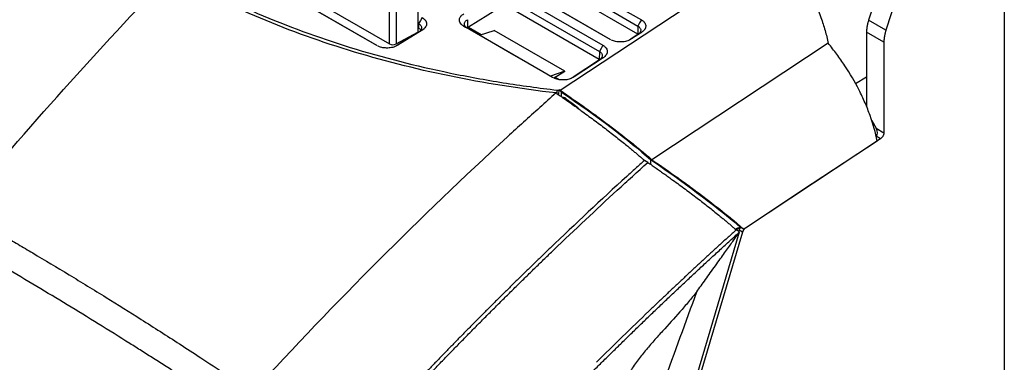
# Model space of a CAD drawing. Header units: millimetres. Extents: x -1111 to 1147, y -743 to 1146.
# Tile 195 of 203: x 891 to 1091, y 945 to 1015. Entities that reach past the tile are written whole.
import ezdxf

# ---------------------------------------------------------------- set-up
doc = ezdxf.new("R2010")
doc.units = ezdxf.units.MM

msp = doc.modelspace()

# ---------------------------------------------------------------- linework, layer by layer
at = {"color": 7, "linetype": 'Continuous', "lineweight": 25}
for p, q in [((1091.498, 1056.227), (1091.498, 940.653)), ((963.475, 1009.565), (895.593, 1048.752)), ((898.549, 1048.893), (966.065, 1009.918)), ((963.629, 1009.518), (896.312, 1048.379)), ((1074.513, 1047.597), (1063.81, 1014.728)), ((1078.049, 1045.556), (1067.346, 1012.687)), ((1000.88, 1000.453), (1045.559, 1029.972)), ((971.87, 1023.737), (971.87, 1012.281)), ((966.065, 1009.918), (966.065, 1021.201)), ((967.454, 1021.187), (967.454, 1009.904)), ((1011.094, 1010.799), (993.4, 1021.013)), ((1011.251, 1010.75), (994.12, 1020.64)), ((1016.713, 1011.906), (999.094, 1022.077)), ((990.987, 1018.707), (1008.89, 1008.371)), ((991.706, 1019.967), (1009.609, 1009.631)), ((988.134, 1016.999), (982.167, 1013.315)), ((1008.866, 1006.721), (990.962, 1017.056)), ((981.957, 1014.849), (981.982, 1013.208)), ((1067.346, 1012.687), (1063.81, 1014.728)), ((972.716, 1012.692), (967.767, 1009.636)), ((971.87, 1014.113), (972.021, 1014.026)), ((971.87, 1013.216), (972.008, 1013.137)), ((972.021, 1014.026), (972.008, 1013.137)), ((972.716, 1012.692), (972.021, 1012.306)), ((982.167, 1013.315), (981.982, 1013.208)), ((982.167, 1013.315), (984.785, 1011.804)), ((984.448, 1011.692), (987.426, 1012.676)), ((1001.817, 1004.368), (987.426, 1012.676)), ((1016.738, 1013.556), (1016.713, 1011.906)), ((967.454, 1009.904), (971.87, 1012.281)), ((972.021, 1012.306), (967.522, 1009.528)), ((1016.787, 1011.868), (1015.276, 1010.869)), ((1017.508, 1012.269), (1015.461, 1010.917)), ((1016.787, 1011.868), (1017.508, 1012.269)), ((1066.931, 1010.282), (1063.395, 1012.323)), ((1063.395, 1012.323), (1063.395, 997.062)), ((1008.89, 1008.371), (1008.866, 1006.721)), ((1055.562, 1010.037), (1019.607, 986.281)), ((1066.931, 1010.282), (1066.931, 991.788)), ((1008.94, 1006.683), (1003.538, 1003.114)), ((1009.66, 1007.084), (1003.723, 1003.162)), ((1008.94, 1006.683), (1009.66, 1007.084)), ((1001.817, 1004.368), (998.942, 1003.325)), ((999.846, 1003.109), (1001.817, 1004.368)), ((999.846, 1003.109), (999.63, 1002.98)), ((999.846, 1003.109), (1000.688, 1002.623)), ((1061.174, 1001.802), (1063.395, 1003.174)), ((1000.264, 999.672), (1000.266, 1000.494)), ((1000.266, 1000.494), (1000.606, 1000.455)), ((1000.606, 1000.455), (1000.539, 999.641)), ((1000.732, 1000.539), (1000.606, 1000.455)), ((1000.88, 1000.453), (1000.732, 1000.539)), ((1000.732, 1000.539), (1001.195, 1000.081)), ((1001.598, 998.808), (1001.836, 998.945)), ((1064.449, 994.274), (1065.36, 992.696)), ((1065.36, 992.696), (1066.931, 991.788)), ((1066.272, 990.565), (1038.69, 972.337)), ((1066.272, 990.565), (1065.36, 991.092)), ((1019.306, 986.328), (1019.305, 985.355)), ((1018.772, 985.73), (1018.065, 986.139)), ((1037.085, 972.327), (1037.227, 972.246)), ((1037.227, 972.246), (1037.632, 972.513)), ((1037.632, 972.513), (1037.619, 972.521)), ((1037.632, 972.513), (1037.632, 972.513)), ((1037.632, 972.513), (1038.339, 972.105)), ((1038.668, 972.322), (1038.339, 972.105)), ((1038.69, 972.337), (1038.668, 972.322)), ((1001.624, 851.081), (1037.505, 971.554)), ((1038.088, 971.475), (1002.249, 851.141)), ((1037.505, 971.554), (1036.797, 971.962)), ((1037.381, 971.884), (1037.316, 971.663)), ((1038.088, 971.475), (1037.381, 971.884))]:
    msp.add_line(p, q, dxfattribs=at)
at = {"color": 7, "linetype": 'Continuous', "lineweight": 25, "flags": 128}
for points in [[(999.838, 1024.988), (1001.889, 1023.803), (1010.096, 1019.066), (1017.457, 1014.816)], [(999.119, 1023.728), (1001.17, 1022.543), (1009.377, 1017.806), (1016.738, 1013.556)], [(972.741, 1015.286), (972.381, 1014.656), (972.022, 1014.026)], [(1017.457, 1014.816), (1017.098, 1014.186), (1016.738, 1013.556)], [(999.356, 1003.044), (997.374, 1004.188), (989.444, 1008.766), (981.238, 1013.503)], [(981.238, 1013.503), (981.598, 1013.317), (981.957, 1013.13)], [(999.514, 1002.995), (998.093, 1003.815), (990.163, 1008.393), (981.957, 1013.13)], [(1009.609, 1009.631), (1009.25, 1009.001), (1008.89, 1008.371)], [(1001.141, 999.116), (1001.152, 999.298), (1001.195, 1000.081)], [(1065.566, 990.098), (1052.322, 981.346), (1038.69, 972.337)], [(1036.614, 972.121), (1036.655, 972.17), (1036.686, 972.203)]]:
    msp.add_lwpolyline(points, dxfattribs=at)
at = {"color": 7, "linetype": 'Continuous', "lineweight": 25}
msp.add_arc((966.773, 1011.29), 1.545, 242.69935, 296.146, dxfattribs=at)
at = {"color": 250, "linetype": 'Continuous', "lineweight": 25}
msp.add_arc((1037.817, 971.152), 1.513, 134.31995, 141.2611, dxfattribs=at)
at = {"color": 7, "linetype": 'Continuous', "lineweight": 25}
msp.add_ellipse((1064.628, 992.302), major_axis=(-0.726, 1.214), ratio=0.587321, start_param=3.1499701, end_param=4.6858599, dxfattribs=at)
for points, knots in [([(879.171, 1070.4), (880.835, 1066.008), (883.004, 1061.749), (888.309, 1053.488), (891.445, 1049.486), (895.983, 1044.647), (896.921, 1043.687), (898.861, 1041.784), (899.864, 1040.84), (902.947, 1038.051), (905.104, 1036.247), (911.871, 1031), (916.777, 1027.719), (924.726, 1023.124), (927.474, 1021.646), (931.747, 1019.513), (933.197, 1018.816), (936.148, 1017.45), (937.644, 1016.783), (945.196, 1013.543), (951.497, 1011.234), (964.611, 1007.179), (971.424, 1005.433), (980.265, 1003.604), (982.051, 1003.256), (985.644, 1002.598), (987.45, 1002.289), (992.894, 1001.419), (996.561, 1000.917), (1000.266, 1000.494)], [0, 0, 0, 0, 0.125, 0.125, 0.25, 0.25, 0.28125, 0.28125, 0.3125, 0.3125, 0.375, 0.375, 0.5, 0.5, 0.5625, 0.5625, 0.59375, 0.59375, 0.625, 0.625, 0.75, 0.75, 0.875, 0.875, 0.90625, 0.90625, 0.9375, 0.9375, 1, 1, 1, 1]), ([(1045.559, 1029.972), (1046.768, 1028.522), (1047.896, 1027.003), (1049.468, 1024.623), (1049.972, 1023.813), (1050.697, 1022.571), (1050.933, 1022.153), (1051.395, 1021.307), (1051.621, 1020.878), (1052.712, 1018.729), (1053.46, 1017), (1054.397, 1014.394), (1054.678, 1013.523), (1055.05, 1012.213), (1055.166, 1011.774), (1055.378, 1010.902), (1055.475, 1010.468), (1055.562, 1010.037)], [0, 0, 0, 0, 0.25, 0.25, 0.375, 0.375, 0.4375, 0.4375, 0.5, 0.5, 0.75, 0.75, 0.875, 0.875, 0.9375, 0.9375, 1, 1, 1, 1]), ([(972.741, 1015.286), (972.875, 1015.209), (973.117, 1015.038), (973.322, 1014.819), (973.446, 1014.641), (973.503, 1014.538), (973.56, 1014.407), (973.621, 1014.214), (973.643, 1013.917), (973.548, 1013.549), (973.362, 1013.248), (973.18, 1013.051), (973.03, 1012.914), (972.886, 1012.802), (972.765, 1012.722), (972.716, 1012.692)], [2, 2, 2, 2, 2.3919988, 2.7822068, 2.8780808, 3.0678717, 3.1619107, 3.3485254, 3.7521219, 4.1872212, 4.6240786, 4.8449657, 4.956325, 5.1812915, 5.3238825, 5.3238825, 5.3238825, 5.3238825]), ([(981.238, 1013.503), (981.199, 1013.526), (981.086, 1013.595), (980.913, 1013.719), (980.764, 1013.854), (980.583, 1014.053), (980.41, 1014.325), (980.319, 1014.699), (980.354, 1015.053), (980.467, 1015.325), (980.582, 1015.501), (980.679, 1015.623), (980.767, 1015.719), (980.94, 1015.88), (981.085, 1015.987), (981.213, 1016.066)], [1.9999964, 1.9999964, 1.9999964, 1.9999964, 2.1156694, 2.3462079, 2.5762962, 2.6913958, 3.1528228, 3.6056112, 4.0167258, 4.3912834, 4.5785923, 4.6724016, 4.8605237, 4.9549356, 5.3357852, 5.3357852, 5.3357852, 5.3357852]), ([(981.957, 1013.13), (981.862, 1013.185), (981.778, 1013.244), (981.631, 1013.372), (981.568, 1013.441), (981.465, 1013.585), (981.427, 1013.659), (981.375, 1013.813), (981.361, 1013.892), (981.361, 1014.052), (981.375, 1014.13), (981.426, 1014.286), (981.465, 1014.365), (981.567, 1014.514), (981.629, 1014.586), (981.777, 1014.723), (981.862, 1014.789), (981.957, 1014.849)], [0, 0, 0, 0, 0.125, 0.125, 0.25, 0.25, 0.375, 0.375, 0.5, 0.5, 0.625, 0.625, 0.75, 0.75, 0.875, 0.875, 1, 1, 1, 1]), ([(1017.457, 1014.816), (1017.495, 1014.794), (1017.605, 1014.727), (1017.772, 1014.607), (1017.916, 1014.477), (1018.093, 1014.285), (1018.262, 1014.022), (1018.358, 1013.661), (1018.341, 1013.394), (1018.291, 1013.202), (1018.243, 1013.071), (1018.177, 1012.944), (1018.064, 1012.768), (1017.92, 1012.598), (1017.707, 1012.41), (1017.58, 1012.317), (1017.508, 1012.269)], [2, 2, 2, 2, 2.1102608, 2.3300426, 2.5493467, 2.6590113, 3.0981946, 3.5288579, 3.9250532, 4.0168355, 4.2001698, 4.3835377, 4.4753621, 4.8446177, 5.0312428, 5.2507803, 5.2507803, 5.2507803, 5.2507803]), ([(1063.81, 1014.728), (1063.786, 1014.651), (1063.737, 1014.497), (1063.672, 1014.268), (1063.613, 1014.04), (1063.562, 1013.814), (1063.517, 1013.59), (1063.479, 1013.37), (1063.449, 1013.153), (1063.425, 1012.939), (1063.408, 1012.729), (1063.397, 1012.523), (1063.396, 1012.39), (1063.395, 1012.323)], [0, 0, 0, 0, 0.0923645, 0.1844374, 0.2762188, 0.367709, 0.4589081, 0.5498163, 0.6404338, 0.7307608, 0.8207973, 0.9105437, 1, 1, 1, 1]), ([(972.008, 1013.137), (972.166, 1013.038), (972.362, 1012.917), (972.431, 1012.76), (972.444, 1012.73)], [0, 0, 0, 0, 0.8106221, 1, 1, 1, 1]), ([(972.022, 1014.026), (972.212, 1013.916), (972.36, 1013.788), (972.514, 1013.571), (972.552, 1013.497), (972.604, 1013.343), (972.618, 1013.264), (972.618, 1013.105), (972.605, 1013.027), (972.553, 1012.87), (972.514, 1012.791), (972.362, 1012.568), (972.211, 1012.427), (972.021, 1012.306)], [0, 0, 0, 0, 0.25, 0.25, 0.375, 0.375, 0.5, 0.5, 0.625, 0.625, 0.75, 0.75, 1, 1, 1, 1]), ([(1016.738, 1013.556), (1016.924, 1013.449), (1017.072, 1013.321), (1017.224, 1013.112), (1017.263, 1013.038), (1017.317, 1012.888), (1017.332, 1012.812), (1017.336, 1012.657), (1017.326, 1012.579), (1017.28, 1012.425), (1017.246, 1012.35), (1017.152, 1012.201), (1017.093, 1012.129), (1016.956, 1011.993), (1016.877, 1011.929), (1016.787, 1011.868)], [0, 0, 0, 0, 0.25, 0.25, 0.375, 0.375, 0.5, 0.5, 0.625, 0.625, 0.75, 0.75, 0.875, 0.875, 1, 1, 1, 1]), ([(1067.346, 1012.687), (1067.323, 1012.618), (1067.279, 1012.478), (1067.22, 1012.27), (1067.165, 1012.063), (1067.116, 1011.857), (1067.073, 1011.653), (1067.022, 1011.381), (1066.974, 1011.048), (1066.938, 1010.657), (1066.933, 1010.407), (1066.931, 1010.282)], [0, 0, 0, 0, 0.0835178, 0.1668061, 0.2499844, 0.3331728, 0.4164912, 0.5000589, 0.666823, 0.8331497, 1, 1, 1, 1]), ([(1015.461, 1010.917), (1015.207, 1010.779), (1014.701, 1010.502), (1013.71, 1010.299), (1012.69, 1010.294), (1011.881, 1010.436), (1011.505, 1010.615), (1011.392, 1010.668)], [0, 0, 0, 0, 0.2239962, 0.4482627, 0.6743482, 0.9020549, 1, 1, 1, 1]), ([(967.468, 1009.504), (967.301, 1009.421), (966.87, 1009.208), (965.982, 1009.057), (964.966, 1009.07), (964.198, 1009.224), (963.851, 1009.392), (963.764, 1009.434)], [0, 0, 0, 0, 0.1585401, 0.4086498, 0.6611113, 0.9152654, 1, 1, 1, 1]), ([(1008.89, 1008.371), (1009.076, 1008.264), (1009.224, 1008.136), (1009.376, 1007.927), (1009.416, 1007.853), (1009.469, 1007.703), (1009.484, 1007.627), (1009.488, 1007.472), (1009.478, 1007.394), (1009.433, 1007.24), (1009.398, 1007.165), (1009.304, 1007.016), (1009.245, 1006.944), (1009.108, 1006.808), (1009.029, 1006.744), (1008.94, 1006.683)], [0, 0, 0, 0, 0.25, 0.25, 0.375, 0.375, 0.5, 0.5, 0.625, 0.625, 0.75, 0.75, 0.875, 0.875, 1, 1, 1, 1]), ([(1009.609, 1009.631), (1009.647, 1009.609), (1009.757, 1009.542), (1009.924, 1009.422), (1010.068, 1009.292), (1010.245, 1009.1), (1010.414, 1008.837), (1010.51, 1008.476), (1010.493, 1008.209), (1010.443, 1008.017), (1010.395, 1007.886), (1010.329, 1007.759), (1010.217, 1007.583), (1010.072, 1007.413), (1009.859, 1007.225), (1009.732, 1007.132), (1009.66, 1007.084)], [2, 2, 2, 2, 2.1102609, 2.3300426, 2.5493459, 2.6590097, 3.0981905, 3.5288562, 3.9250568, 4.0168403, 4.2001765, 4.3835454, 4.47537, 4.8446251, 5.0312501, 5.2507876, 5.2507876, 5.2507876, 5.2507876]), ([(1065.566, 990.098), (1065.228, 991.817), (1064.739, 993.547), (1063.807, 996.157), (1063.462, 997.029), (1062.706, 998.779), (1062.299, 999.643), (1061.003, 1002.195), (1060.036, 1003.849), (1058.441, 1006.259), (1057.889, 1007.045), (1056.752, 1008.571), (1056.166, 1009.314), (1055.562, 1010.037)], [0, 0, 0, 0, 0.25, 0.25, 0.375, 0.375, 0.5, 0.5, 0.75, 0.75, 0.875, 0.875, 1, 1, 1, 1]), ([(1003.723, 1003.162), (1003.47, 1003.024), (1002.964, 1002.747), (1001.973, 1002.544), (1000.953, 1002.539), (1000.144, 1002.681), (999.768, 1002.86), (999.655, 1002.913)], [0, 0, 0, 0, 0.2239049, 0.4481075, 0.6742812, 0.9018778, 1, 1, 1, 1]), ([(1000.88, 1000.453), (1002.696, 999.218), (1004.47, 997.98), (1007.071, 996.117), (1007.927, 995.495), (1009.197, 994.561), (1009.619, 994.249), (1010.452, 993.628), (1010.861, 993.321), (1012.874, 991.797), (1014.38, 990.622), (1016.483, 988.925), (1017.16, 988.368), (1018.438, 987.297), (1019.041, 986.779), (1019.607, 986.281)], [0, 0, 0, 0, 0.25, 0.25, 0.375, 0.375, 0.4375, 0.4375, 0.5, 0.5, 0.75, 0.75, 0.875, 0.875, 1, 1, 1, 1]), ([(1000.045, 999.902), (1000.19, 999.802), (1000.48, 999.603), (1000.914, 999.303), (1001.346, 999.003), (1001.778, 998.702), (1002.207, 998.401), (1002.636, 998.1), (1003.063, 997.799), (1003.489, 997.497), (1003.913, 997.195), (1004.336, 996.892), (1004.758, 996.589), (1005.895, 995.769), (1007.718, 994.434), (1010.135, 992.615), (1012.416, 990.846), (1014.057, 989.531), (1015.153, 988.631), (1015.781, 988.108), (1016.387, 987.598), (1016.97, 987.099), (1017.532, 986.611), (1017.888, 986.296), (1018.065, 986.139)], [0, 0, 0, 0, 0.0206567, 0.0412817, 0.0618814, 0.0824621, 0.1030302, 0.1235921, 0.1441541, 0.1647226, 0.1853041, 0.2059048, 0.2265311, 0.2471894, 0.3735917, 0.5000047, 0.6264071, 0.75282, 0.7941002, 0.835279, 0.8764074, 0.9175363, 0.9587169, 1, 1, 1, 1]), ([(1066.931, 991.788), (1066.93, 991.763), (1066.929, 991.712), (1066.92, 991.632), (1066.906, 991.55), (1066.878, 991.433), (1066.828, 991.282), (1066.743, 991.101), (1066.639, 990.93), (1066.522, 990.782), (1066.398, 990.656), (1066.314, 990.595), (1066.272, 990.565)], [0, 0, 0, 0, 0.06033723, 0.12020232, 0.1801138, 0.24058898, 0.3701259, 0.50002927, 0.62959578, 0.75952933, 0.87967195, 1, 1, 1, 1]), ([(1019.306, 986.328), (1019.306, 986.328), (1019.306, 986.328), (1023.637, 983.395), (1027.909, 980.309), (1033.88, 975.678), (1035.931, 973.999), (1037.619, 972.521)], [0.0099946, 0.0099946, 0.0099946, 0.0099946, 0.01, 0.01, 0.62232239, 0.62232239, 1.00126512, 1.00126512, 1.00126512, 1.00126512]), ([(1019.607, 986.281), (1021.424, 985.046), (1023.198, 983.807), (1025.8, 981.943), (1026.658, 981.321), (1027.928, 980.386), (1028.35, 980.074), (1029.183, 979.453), (1029.592, 979.146), (1031.606, 977.622), (1033.111, 976.447), (1035.215, 974.749), (1035.892, 974.192), (1037.17, 973.12), (1037.773, 972.603), (1038.339, 972.105)], [0, 0, 0, 0, 0.25, 0.25, 0.375, 0.375, 0.4375, 0.4375, 0.5, 0.5, 0.75, 0.75, 0.875, 0.875, 1, 1, 1, 1]), ([(1012.542, 980.058), (1013.057, 980.531), (1014.089, 981.479), (1015.643, 982.897), (1017.204, 984.315), (1018.249, 985.258), (1018.772, 985.73)], [0, 0, 0, 0, 0.2484684, 0.4979595, 0.7484708, 1, 1, 1, 1]), ([(1018.065, 986.139), (1017.463, 985.595), (1016.261, 984.511), (1015.062, 983.419), (1014.464, 982.874)], [0, 0, 0, 0, 0.5011677, 1, 1, 1, 1]), ([(1018.772, 985.73), (1018.918, 985.631), (1019.208, 985.431), (1019.642, 985.131), (1020.074, 984.831), (1020.505, 984.53), (1020.935, 984.229), (1021.364, 983.928), (1021.791, 983.626), (1022.217, 983.324), (1022.642, 983.022), (1023.065, 982.719), (1023.487, 982.416), (1024.625, 981.596), (1026.449, 980.26), (1028.866, 978.44), (1031.148, 976.671), (1032.789, 975.355), (1033.886, 974.454), (1034.514, 973.932), (1035.12, 973.421), (1035.702, 972.922), (1036.265, 972.434), (1036.62, 972.119), (1036.797, 971.962)], [0, 0, 0, 0, 0.0206565, 0.0412813, 0.0618808, 0.0824613, 0.1030292, 0.1235908, 0.1441525, 0.1647208, 0.1853021, 0.2059026, 0.2265287, 0.2471869, 0.3735905, 0.5000047, 0.6264083, 0.7528226, 0.7941024, 0.8352808, 0.8764087, 0.9175371, 0.9587173, 1, 1, 1, 1]), ([(878.316, 976.008), (879.314, 975.431), (881.312, 974.277), (884.309, 972.536), (887.306, 970.787), (890.302, 969.029), (894.767, 966.392), (900.757, 962.806), (908.132, 958.297), (915.642, 953.582), (922.079, 949.463), (927.791, 945.75), (932.774, 942.489), (936.31, 940.156), (938.184, 938.92)], [0, 0, 0, 0, 0.0499959, 0.1000155, 0.1500373, 0.2000402, 0.2500039, 0.3735549, 0.500001, 0.619326, 0.7499966, 0.8225579, 0.9059809, 1, 1, 1, 1]), ([(1036.492, 972.138), (1036.62, 972.176), (1036.746, 972.215), (1036.872, 972.256), (1036.933, 972.276), (1036.995, 972.296), (1037.056, 972.317)], [0, 0, 0, 0, 0.00042239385, 0.00042239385, 0.00042239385, 0.00063030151, 0.00063030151, 0.00063030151, 0.00063030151]), ([(1037.227, 972.246), (1037.163, 972.198), (1037.042, 972.11), (1036.938, 971.973), (1036.889, 971.909)], [0, 0, 0, 0, 0.5340651, 1, 1, 1, 1]), ([(1037.699, 972.474), (1037.658, 972.423), (1037.564, 972.307), (1037.455, 972.099), (1037.405, 971.951), (1037.381, 971.884)], [0, 0, 0, 0, 0.2966207, 0.67701667, 1, 1, 1, 1]), ([(1038.668, 972.322), (1038.644, 972.304), (1038.596, 972.269), (1038.526, 972.206), (1038.458, 972.136), (1038.392, 972.058), (1038.323, 971.965), (1038.252, 971.855), (1038.186, 971.73), (1038.129, 971.602), (1038.102, 971.518), (1038.088, 971.475)], [0, 0, 0, 0, 0.0978407, 0.1941946, 0.2901817, 0.3869349, 0.4855605, 0.6165273, 0.747971, 0.8738697, 1, 1, 1, 1]), ([(925.862, 940.648), (924.956, 941.233), (923.172, 942.384), (920.537, 944.074), (917.985, 945.703), (915.516, 947.272), (911.752, 949.649), (906.701, 952.802), (900.383, 956.673), (894.014, 960.502), (887.779, 964.193), (881.322, 967.966), (877.063, 970.429), (874.78, 971.749)], [0, 0, 0, 0, 0.0532693, 0.1049041, 0.1549047, 0.2032714, 0.2500048, 0.3760629, 0.4999996, 0.6210009, 0.7499976, 0.8659978, 1, 1, 1, 1]), ([(947.927, 877.543), (948.391, 878.104), (949.321, 879.23), (950.725, 880.917), (952.14, 882.61), (953.566, 884.309), (955.003, 886.013), (956.451, 887.722), (957.911, 889.436), (959.383, 891.156), (960.865, 892.88), (962.359, 894.609), (963.865, 896.342), (965.381, 898.081), (966.91, 899.823), (968.45, 901.57), (970.001, 903.321), (971.564, 905.076), (973.138, 906.835), (974.724, 908.598), (976.321, 910.364), (977.93, 912.134), (979.551, 913.907), (981.183, 915.684), (982.826, 917.463), (984.482, 919.246), (986.149, 921.031), (987.827, 922.82), (989.517, 924.61), (991.219, 926.403), (992.932, 928.199), (994.657, 929.996), (996.393, 931.796), (998.141, 933.597), (999.901, 935.4), (1001.672, 937.204), (1003.455, 939.01), (1005.25, 940.817), (1007.055, 942.625), (1008.873, 944.434), (1010.702, 946.244), (1012.542, 948.054), (1014.395, 949.864), (1016.258, 951.675), (1018.133, 953.486), (1020.019, 955.296), (1021.917, 957.107), (1023.826, 958.917), (1025.747, 960.726), (1027.679, 962.534), (1029.622, 964.342), (1031.576, 966.148), (1033.542, 967.953), (1035.519, 969.756), (1036.842, 970.954), (1037.505, 971.554)], [0, 0, 0, 0, 0.016402, 0.0329008, 0.0494963, 0.0661885, 0.0829772, 0.0998625, 0.1168442, 0.1339222, 0.1510965, 0.168367, 0.1857336, 0.2031962, 0.2207547, 0.238409, 0.256159, 0.2740045, 0.2919455, 0.3099819, 0.3281134, 0.3463401, 0.3646617, 0.383078, 0.4015891, 0.4201946, 0.4388945, 0.4576886, 0.4765767, 0.4955587, 0.5146343, 0.5338034, 0.5530659, 0.5724214, 0.5918699, 0.6114111, 0.6310448, 0.6507709, 0.670589, 0.6904989, 0.7105005, 0.7305934, 0.7507776, 0.7710526, 0.7914182, 0.8118742, 0.8324204, 0.8530564, 0.873782, 0.8945968, 0.9155007, 0.9364932, 0.9575742, 0.9787432, 1, 1, 1, 1]), ([(1036.797, 971.962), (1036.244, 971.461), (1035.138, 970.461), (1033.486, 968.955), (1031.842, 967.45), (1030.206, 965.944), (1028.58, 964.439), (1026.962, 962.933), (1025.353, 961.427), (1023.752, 959.922), (1022.16, 958.417), (1020.577, 956.912), (1019.526, 955.907), (1019.001, 955.405)], [0, 0, 0, 0, 0.092752, 0.1851382, 0.2771578, 0.3688096, 0.4600929, 0.5510066, 0.6415498, 0.7317216, 0.8215212, 0.9109476, 1, 1, 1, 1]), ([(1028.772, 959.36), (1029.057, 959.757), (1029.646, 960.578), (1030.554, 961.854), (1031.541, 963.223), (1032.546, 964.627), (1033.52, 965.995), (1034.408, 967.232), (1035.205, 968.342), (1035.907, 969.326), (1036.52, 970.183), (1037.047, 970.908), (1037.362, 971.353), (1037.505, 971.554)], [0, 0, 0, 0, 0.0977999, 0.2021623, 0.313079, 0.4354629, 0.5474385, 0.648997, 0.7401032, 0.8207421, 0.890934, 0.9506971, 1, 1, 1, 1]), ([(998.861, 968.274), (998.311, 967.746), (997.216, 966.693), (995.579, 965.108), (993.951, 963.525), (992.333, 961.942), (990.724, 960.361), (989.125, 958.78), (987.535, 957.201), (985.955, 955.623), (984.384, 954.047), (982.823, 952.472), (981.272, 950.899), (979.73, 949.328), (978.198, 947.759), (976.675, 946.191), (975.162, 944.626), (973.658, 943.064), (972.164, 941.503), (970.68, 939.945), (969.205, 938.39), (967.739, 936.837), (966.283, 935.287), (964.837, 933.74), (963.4, 932.196), (961.973, 930.655), (960.555, 929.117), (959.147, 927.582), (957.748, 926.051), (956.359, 924.524), (954.979, 922.999), (953.609, 921.479), (952.248, 919.962), (950.896, 918.449), (949.554, 916.94), (948.222, 915.435), (947.337, 914.432), (946.896, 913.931)], [0, 0, 0, 0, 0.0308854, 0.0616374, 0.0922557, 0.1227401, 0.1530903, 0.183306, 0.2133869, 0.2433327, 0.2731432, 0.3028181, 0.3323572, 0.3617603, 0.391027, 0.4201571, 0.4491505, 0.4780069, 0.5067261, 0.5353079, 0.5637521, 0.5920585, 0.6202268, 0.648257, 0.6761488, 0.7039021, 0.7315166, 0.7589923, 0.786329, 0.8135265, 0.8405846, 0.8675033, 0.8942824, 0.9209217, 0.9474212, 0.9737806, 1, 1, 1, 1]), ([(947.601, 913.523), (948.111, 914.102), (949.133, 915.262), (950.674, 917), (952.224, 918.74), (953.783, 920.482), (955.353, 922.226), (956.932, 923.972), (958.521, 925.72), (960.12, 927.469), (961.728, 929.22), (963.346, 930.972), (964.974, 932.726), (966.612, 934.48), (968.259, 936.236), (969.916, 937.992), (971.583, 939.749), (973.26, 941.507), (974.946, 943.266), (976.642, 945.025), (978.348, 946.784), (980.063, 948.543), (981.789, 950.303), (983.523, 952.062), (985.268, 953.821), (987.022, 955.58), (988.785, 957.338), (990.558, 959.096), (992.341, 960.853), (994.133, 962.609), (995.935, 964.364), (997.746, 966.118), (998.959, 967.283), (999.566, 967.867)], [0, 0, 0, 0, 0.0303254, 0.0607821, 0.0913697, 0.1220882, 0.1529372, 0.1839167, 0.2150262, 0.2462657, 0.2776349, 0.3091335, 0.3407613, 0.372518, 0.4044034, 0.4364172, 0.4685591, 0.5008288, 0.5332261, 0.5657506, 0.5984021, 0.6311801, 0.6640845, 0.6971149, 0.7302709, 0.7635522, 0.7969585, 0.8304894, 0.8641445, 0.8979235, 0.931826, 0.9658517, 1, 1, 1, 1]), ([(1028.772, 959.36), (1028.204, 958.664), (1027.635, 957.97), (1026.488, 956.595), (1025.908, 955.916), (1024.149, 953.913), (1022.955, 952.618), (1021.176, 950.655), (1020.585, 949.997), (1019.412, 948.662), (1018.83, 947.985), (1017.688, 946.601), (1017.129, 945.896), (1016.048, 944.442), (1015.527, 943.693), (1015.042, 942.901)], [0, 0, 0, 0, 0.125, 0.125, 0.25, 0.25, 0.5, 0.5, 0.625, 0.625, 0.75, 0.75, 0.875, 0.875, 1, 1, 1, 1])]:
    msp.add_open_spline(points, degree=3, knots=knots, dxfattribs=at)
for points in [[(878.316, 976.008), (892.302, 992.758), (906.71, 1008.846), (921.449, 1024.167)], [(1000.045, 999.902), (985.262, 1001.589), (956.637, 1007.488), (932.165, 1017.981), (921.449, 1024.167)], [(1000.045, 999.902), (997.829, 997.932), (995.617, 995.944), (993.411, 993.939)], [(1001.141, 999.116), (1001.372, 999.058), (1001.603, 999.001), (1001.836, 998.945)], [(1001.195, 1000.081), (1008.3, 995.24), (1014.985, 990.168), (1019.306, 986.328)], [(1001.836, 998.945), (1002.422, 998.482), (1003.017, 998.034), (1003.602, 997.577)], [(1003.602, 997.577), (1003.231, 997.842), (1002.851, 998.097), (1002.479, 998.366)], [(1004.77, 996.628), (1004.384, 996.946), (1003.995, 997.262), (1003.602, 997.577)], [(993.411, 993.939), (992.321, 992.948), (991.234, 991.954), (990.147, 990.956)], [(990.147, 990.956), (972.413, 974.662), (955.044, 957.267), (938.184, 938.92)], [(1014.464, 982.874), (1009.227, 978.099), (1004.026, 973.233), (998.861, 968.274)], [(1012.541, 980.058), (1008.191, 976.057), (1003.866, 971.994), (999.566, 967.867)], [(1036.932, 972.414), (1036.935, 972.412), (1036.939, 972.41), (1036.942, 972.409)], [(1037.085, 972.327), (1037.076, 972.324), (1037.066, 972.32), (1037.056, 972.317)], [(1037.619, 972.521), (1037.444, 972.453), (1037.266, 972.389), (1037.085, 972.327)], [(1015.044, 922.197), (1019.714, 934.58), (1024.284, 946.968), (1028.772, 959.36)], [(1019.001, 955.405), (1015.409, 951.964), (1011.835, 948.481), (1008.281, 944.955)]]:
    msp.add_open_spline(points, degree=3, dxfattribs=at)

doc.saveas('drawing.dxf')
